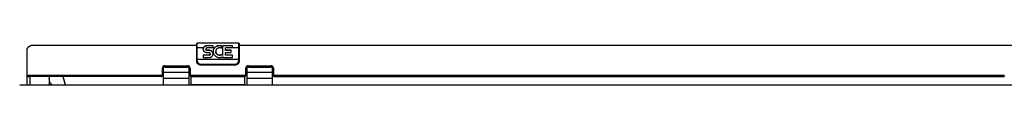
# Model space of a CAD drawing. Header units: inches. Extents: x 0 to 198, y 0 to 128.
# Tile 100 of 102: x 144.646 to 167.87, y 98.903 to 99.893. Entities that reach past the tile are written whole.
import ezdxf

# ---------------------------------------------------------------- set-up
doc = ezdxf.new("R2010")
doc.units = ezdxf.units.IN
doc.header["$LTSCALE"] = 10.872093
doc.header["$MEASUREMENT"] = 0
doc.layers.get('0').update_dxf_attribs({"linetype": 'CONTINUOUS'})
doc.layers.add('02___PRT_ALL_AXES', color=7, linetype='CONTINUOUS')

msp = doc.modelspace()

# ---------------------------------------------------------------- linework, layer by layer
at = {"color": 7, "linetype": 'Continuous'}
for p, q in [((148.821, 99.464), (148.821, 99.878)), ((148.836, 99.48), (148.836, 99.893)), ((149.806, 99.893), (148.836, 99.893)), ((149.806, 99.893), (149.806, 99.48)), ((149.821, 99.878), (149.821, 99.464)), ((148.822, 99.467), (148.821, 99.476)), ((148.823, 99.458), (148.822, 99.467)), ((148.836, 99.515), (149.806, 99.515)), ((149.82, 99.449), (149.818, 99.441)), ((149.821, 99.456), (149.82, 99.449)), ((149.821, 99.476), (149.821, 99.467)), ((149.821, 99.464), (149.821, 99.456)), ((148.042, 99.268), (148.011, 99.268)), ((148.042, 98.903), (148.042, 99.318)), ((148.632, 99.194), (148.042, 99.194)), ((148.074, 99.358), (148.074, 99.326)), ((148.074, 99.326), (148.601, 99.326)), ((148.601, 99.358), (148.601, 99.326)), ((148.632, 99.319), (148.632, 98.903)), ((148.641, 99.268), (148.632, 99.268)), ((148.641, 99.163), (148.641, 99.313)), ((148.892, 99.376), (148.883, 99.379)), ((148.921, 99.372), (148.921, 99.384)), ((149.721, 99.384), (148.921, 99.384)), ((149.721, 99.373), (148.921, 99.373)), ((149.721, 99.372), (148.921, 99.372)), ((149.721, 99.372), (149.721, 99.384)), ((150.001, 99.313), (150.001, 99.163)), ((150.001, 99.268), (150.01, 99.268)), ((150.01, 98.903), (150.01, 99.319)), ((150.601, 99.194), (150.01, 99.194)), ((150.042, 99.358), (150.042, 99.326)), ((150.042, 99.326), (150.569, 99.326)), ((150.569, 99.358), (150.569, 99.326)), ((150.601, 99.318), (150.601, 98.903)), ((150.601, 99.268), (150.632, 99.268)), ((144.821, 99.113), (144.821, 99.145)), ((144.896, 99.093), (144.821, 99.093)), ((144.836, 99.1), (144.836, 99.131)), ((147.98, 99.1), (144.836, 99.1)), ((144.896, 98.903), (144.896, 99.1)), ((145.341, 99.1), (145.341, 98.903)), ((145.724, 98.903), (145.674, 99.1)), ((147.98, 99.131), (147.98, 99.1)), ((148.011, 99.159), (148.011, 99.128)), ((148.042, 99.067), (148.632, 99.067)), ((148.664, 99.153), (148.632, 99.153)), ((148.664, 99.159), (148.664, 99.128)), ((148.688, 98.913), (148.688, 99.1)), ((149.954, 99.092), (148.688, 99.092)), ((148.695, 99.131), (148.695, 99.1)), ((148.695, 99.1), (149.948, 99.1)), ((149.948, 99.131), (149.948, 99.1)), ((149.954, 98.913), (149.954, 99.1)), ((149.979, 99.159), (149.979, 99.128)), ((150.01, 99.153), (149.979, 99.153)), ((150.01, 99.067), (150.601, 99.067)), ((150.632, 99.159), (150.632, 99.128)), ((150.663, 99.131), (150.663, 99.1)), ((150.663, 99.1), (167.855, 99.1)), ((167.855, 99.131), (167.855, 99.1)), ((144.646, 98.903), (193.746, 98.903))]:
    msp.add_line(p, q, dxfattribs=at)
at = {"color": 3, "linetype": 'Continuous'}
for p, q in [((144.821, 99.145), (144.821, 99.757)), ((148.821, 99.835), (144.919, 99.835)), ((168.696, 99.835), (149.821, 99.835)), ((148.011, 99.159), (148.011, 99.301)), ((148.074, 99.358), (148.601, 99.358)), ((148.664, 99.301), (148.664, 99.159)), ((149.979, 99.159), (149.979, 99.301)), ((150.042, 99.358), (150.569, 99.358)), ((150.632, 99.301), (150.632, 99.159)), ((144.821, 98.903), (144.821, 99.113)), ((144.836, 99.131), (147.98, 99.131)), ((145.664, 99.1), (145.716, 98.903)), ((148.695, 99.131), (149.948, 99.131)), ((150.663, 99.131), (167.855, 99.131))]:
    msp.add_line(p, q, dxfattribs=at)
for points in [[(144.821, 99.757), (144.824, 99.76), (144.826, 99.763), (144.829, 99.767), (144.831, 99.77), (144.833, 99.773), (144.836, 99.776), (144.838, 99.78), (144.841, 99.783), (144.843, 99.785), (144.845, 99.788), (144.848, 99.791), (144.85, 99.794), (144.853, 99.797), (144.855, 99.799), (144.858, 99.802), (144.86, 99.804), (144.862, 99.807), (144.865, 99.809), (144.867, 99.811), (144.87, 99.813), (144.872, 99.815), (144.874, 99.817), (144.877, 99.819), (144.879, 99.821), (144.882, 99.822), (144.884, 99.824), (144.886, 99.825), (144.889, 99.827), (144.891, 99.828), (144.894, 99.829), (144.896, 99.83), (144.899, 99.831), (144.901, 99.832), (144.903, 99.832), (144.906, 99.833), (144.908, 99.834), (144.911, 99.834), (144.913, 99.834), (144.915, 99.835), (144.918, 99.835), (144.919, 99.835)], [(148.074, 99.358), (148.072, 99.358), (148.07, 99.358), (148.068, 99.358), (148.066, 99.358), (148.064, 99.357), (148.062, 99.357), (148.06, 99.357), (148.058, 99.356), (148.056, 99.356), (148.054, 99.355), (148.053, 99.355), (148.051, 99.354), (148.049, 99.353), (148.047, 99.353), (148.045, 99.352), (148.044, 99.351), (148.042, 99.35), (148.04, 99.349), (148.038, 99.348), (148.037, 99.347), (148.035, 99.346), (148.034, 99.345), (148.032, 99.344), (148.031, 99.342), (148.029, 99.341), (148.028, 99.34), (148.027, 99.339), (148.025, 99.337), (148.024, 99.336), (148.023, 99.334), (148.022, 99.333), (148.021, 99.331), (148.02, 99.33), (148.019, 99.328), (148.018, 99.327), (148.017, 99.325), (148.016, 99.324), (148.015, 99.322), (148.015, 99.32), (148.014, 99.319), (148.013, 99.317), (148.013, 99.315), (148.012, 99.313), (148.012, 99.312), (148.012, 99.31), (148.011, 99.308), (148.011, 99.306), (148.011, 99.304), (148.011, 99.303), (148.011, 99.301)], [(148.664, 99.301), (148.664, 99.303), (148.664, 99.304), (148.664, 99.306), (148.663, 99.308), (148.663, 99.31), (148.663, 99.312), (148.662, 99.313), (148.662, 99.315), (148.661, 99.317), (148.661, 99.319), (148.66, 99.32), (148.659, 99.322), (148.659, 99.324), (148.658, 99.325), (148.657, 99.327), (148.656, 99.328), (148.655, 99.33), (148.654, 99.331), (148.653, 99.333), (148.652, 99.334), (148.651, 99.336), (148.649, 99.337), (148.648, 99.339), (148.647, 99.34), (148.645, 99.341), (148.644, 99.342), (148.643, 99.344), (148.641, 99.345), (148.639, 99.346), (148.638, 99.347), (148.636, 99.348), (148.635, 99.349), (148.633, 99.35), (148.631, 99.351), (148.629, 99.352), (148.628, 99.353), (148.626, 99.353), (148.624, 99.354), (148.622, 99.355), (148.62, 99.355), (148.618, 99.356), (148.617, 99.356), (148.615, 99.357), (148.613, 99.357), (148.611, 99.357), (148.609, 99.358), (148.607, 99.358), (148.605, 99.358), (148.603, 99.358), (148.601, 99.358)], [(150.042, 99.358), (150.04, 99.358), (150.038, 99.358), (150.036, 99.358), (150.034, 99.358), (150.032, 99.357), (150.03, 99.357), (150.028, 99.357), (150.026, 99.356), (150.024, 99.356), (150.022, 99.355), (150.021, 99.355), (150.019, 99.354), (150.017, 99.353), (150.015, 99.353), (150.013, 99.352), (150.012, 99.351), (150.01, 99.35), (150.008, 99.349), (150.006, 99.348), (150.005, 99.347), (150.003, 99.346), (150.002, 99.345), (150, 99.344), (149.999, 99.342), (149.997, 99.341), (149.996, 99.34), (149.995, 99.339), (149.993, 99.337), (149.992, 99.336), (149.991, 99.334), (149.99, 99.333), (149.989, 99.331), (149.988, 99.33), (149.987, 99.328), (149.986, 99.327), (149.985, 99.325), (149.984, 99.324), (149.983, 99.322), (149.983, 99.32), (149.982, 99.319), (149.981, 99.317), (149.981, 99.315), (149.98, 99.313), (149.98, 99.312), (149.98, 99.31), (149.979, 99.308), (149.979, 99.306), (149.979, 99.304), (149.979, 99.303), (149.979, 99.301)], [(150.632, 99.301), (150.632, 99.303), (150.632, 99.304), (150.632, 99.306), (150.631, 99.308), (150.631, 99.31), (150.631, 99.312), (150.63, 99.313), (150.63, 99.315), (150.629, 99.317), (150.629, 99.319), (150.628, 99.32), (150.627, 99.322), (150.627, 99.324), (150.626, 99.325), (150.625, 99.327), (150.624, 99.328), (150.623, 99.33), (150.622, 99.331), (150.621, 99.333), (150.62, 99.334), (150.619, 99.336), (150.617, 99.337), (150.616, 99.339), (150.615, 99.34), (150.613, 99.341), (150.612, 99.342), (150.611, 99.344), (150.609, 99.345), (150.607, 99.346), (150.606, 99.347), (150.604, 99.348), (150.603, 99.349), (150.601, 99.35), (150.599, 99.351), (150.597, 99.352), (150.596, 99.353), (150.594, 99.353), (150.592, 99.354), (150.59, 99.355), (150.588, 99.355), (150.586, 99.356), (150.585, 99.356), (150.583, 99.357), (150.581, 99.357), (150.579, 99.357), (150.577, 99.358), (150.575, 99.358), (150.573, 99.358), (150.571, 99.358), (150.569, 99.358)], [(144.821, 99.145), (144.821, 99.144), (144.821, 99.144), (144.822, 99.143), (144.822, 99.142), (144.822, 99.142), (144.822, 99.141), (144.822, 99.141), (144.822, 99.14), (144.823, 99.139), (144.823, 99.139), (144.823, 99.138), (144.824, 99.138), (144.824, 99.137), (144.824, 99.137), (144.825, 99.136), (144.825, 99.136), (144.826, 99.135), (144.826, 99.135), (144.827, 99.135), (144.827, 99.134), (144.828, 99.134), (144.828, 99.133), (144.829, 99.133), (144.83, 99.133), (144.83, 99.133), (144.831, 99.132), (144.832, 99.132), (144.832, 99.132), (144.833, 99.132), (144.834, 99.132), (144.834, 99.132), (144.835, 99.131), (144.836, 99.131), (144.836, 99.131)], [(147.98, 99.131), (147.981, 99.131), (147.982, 99.131), (147.983, 99.132), (147.984, 99.132), (147.986, 99.132), (147.987, 99.132), (147.988, 99.132), (147.989, 99.133), (147.99, 99.133), (147.991, 99.133), (147.992, 99.134), (147.993, 99.134), (147.994, 99.135), (147.995, 99.135), (147.996, 99.136), (147.997, 99.136), (147.998, 99.137), (147.999, 99.138), (148, 99.138), (148.001, 99.139), (148.002, 99.14), (148.003, 99.14), (148.003, 99.141), (148.004, 99.142), (148.005, 99.143), (148.005, 99.144), (148.006, 99.145), (148.007, 99.145), (148.007, 99.146), (148.008, 99.147), (148.008, 99.148), (148.009, 99.149), (148.009, 99.15), (148.009, 99.151), (148.01, 99.152), (148.01, 99.153), (148.01, 99.154), (148.011, 99.155), (148.011, 99.156), (148.011, 99.157), (148.011, 99.158), (148.011, 99.159)], [(148.664, 99.159), (148.664, 99.158), (148.664, 99.157), (148.664, 99.156), (148.664, 99.155), (148.664, 99.154), (148.665, 99.153), (148.665, 99.152), (148.665, 99.151), (148.666, 99.15), (148.666, 99.149), (148.666, 99.148), (148.667, 99.147), (148.667, 99.146), (148.668, 99.145), (148.669, 99.145), (148.669, 99.144), (148.67, 99.143), (148.671, 99.142), (148.671, 99.141), (148.672, 99.14), (148.673, 99.14), (148.674, 99.139), (148.675, 99.138), (148.676, 99.138), (148.676, 99.137), (148.677, 99.136), (148.678, 99.136), (148.679, 99.135), (148.68, 99.135), (148.681, 99.134), (148.682, 99.134), (148.684, 99.133), (148.685, 99.133), (148.686, 99.133), (148.687, 99.132), (148.688, 99.132), (148.689, 99.132), (148.69, 99.132), (148.691, 99.132), (148.693, 99.131), (148.694, 99.131), (148.695, 99.131)], [(149.948, 99.131), (149.949, 99.131), (149.95, 99.131), (149.951, 99.132), (149.952, 99.132), (149.954, 99.132), (149.955, 99.132), (149.956, 99.132), (149.957, 99.133), (149.958, 99.133), (149.959, 99.133), (149.96, 99.134), (149.961, 99.134), (149.962, 99.135), (149.963, 99.135), (149.964, 99.136), (149.965, 99.136), (149.966, 99.137), (149.967, 99.138), (149.968, 99.138), (149.969, 99.139), (149.97, 99.14), (149.971, 99.14), (149.971, 99.141), (149.972, 99.142), (149.973, 99.143), (149.973, 99.144), (149.974, 99.145), (149.975, 99.145), (149.975, 99.146), (149.976, 99.147), (149.976, 99.148), (149.977, 99.149), (149.977, 99.15), (149.977, 99.151), (149.978, 99.152), (149.978, 99.153), (149.978, 99.154), (149.979, 99.155), (149.979, 99.156), (149.979, 99.157), (149.979, 99.158), (149.979, 99.159)], [(150.632, 99.159), (150.632, 99.158), (150.632, 99.157), (150.632, 99.156), (150.632, 99.155), (150.632, 99.154), (150.633, 99.153), (150.633, 99.152), (150.633, 99.151), (150.634, 99.15), (150.634, 99.149), (150.634, 99.148), (150.635, 99.147), (150.635, 99.146), (150.636, 99.145), (150.637, 99.145), (150.637, 99.144), (150.638, 99.143), (150.639, 99.142), (150.639, 99.141), (150.64, 99.14), (150.641, 99.14), (150.642, 99.139), (150.643, 99.138), (150.644, 99.138), (150.644, 99.137), (150.645, 99.136), (150.646, 99.136), (150.647, 99.135), (150.648, 99.135), (150.649, 99.134), (150.65, 99.134), (150.652, 99.133), (150.653, 99.133), (150.654, 99.133), (150.655, 99.132), (150.656, 99.132), (150.657, 99.132), (150.658, 99.132), (150.659, 99.132), (150.661, 99.131), (150.662, 99.131), (150.663, 99.131)], [(167.855, 99.131), (167.856, 99.131), (167.857, 99.131), (167.858, 99.132), (167.859, 99.132), (167.861, 99.132), (167.862, 99.132), (167.863, 99.132), (167.864, 99.133), (167.865, 99.133), (167.866, 99.133), (167.867, 99.134), (167.868, 99.134), (167.869, 99.135), (167.87, 99.135), (167.871, 99.136)]]:
    msp.add_lwpolyline(points, dxfattribs=at)
at = {"color": 7, "linetype": 'Continuous'}
for points in [[(148.821, 99.771), (148.822, 99.772), (148.822, 99.773), (148.823, 99.774), (148.824, 99.775), (148.826, 99.776), (148.828, 99.776), (148.83, 99.777), (148.832, 99.777), (148.834, 99.777), (148.836, 99.778)], [(149.821, 99.771), (149.821, 99.772), (149.821, 99.773), (149.82, 99.774), (149.819, 99.775), (149.817, 99.776), (149.815, 99.776), (149.813, 99.777), (149.811, 99.777), (149.809, 99.777), (149.806, 99.778)], [(148.821, 99.509), (148.822, 99.51), (148.822, 99.511), (148.823, 99.512), (148.824, 99.513), (148.826, 99.513), (148.828, 99.514), (148.83, 99.515), (148.832, 99.515), (148.834, 99.515), (148.836, 99.515)], [(148.821, 99.476), (148.822, 99.476), (148.822, 99.477), (148.823, 99.477), (148.824, 99.478), (148.826, 99.478), (148.828, 99.479), (148.83, 99.479), (148.832, 99.48), (148.834, 99.48), (148.836, 99.48)], [(148.883, 99.379), (148.874, 99.383), (148.866, 99.388), (148.858, 99.393), (148.85, 99.399), (148.844, 99.406), (148.838, 99.413), (148.833, 99.421), (148.829, 99.429), (148.826, 99.437), (148.823, 99.446), (148.822, 99.455), (148.821, 99.464)], [(148.885, 99.379), (148.877, 99.383), (148.87, 99.386), (148.863, 99.391), (148.856, 99.395), (148.85, 99.401), (148.844, 99.407), (148.839, 99.413), (148.834, 99.419), (148.83, 99.426), (148.827, 99.434), (148.825, 99.441), (148.823, 99.449), (148.822, 99.456), (148.821, 99.464)], [(148.885, 99.379), (148.879, 99.382), (148.873, 99.386), (148.866, 99.39), (148.86, 99.395), (148.854, 99.401), (148.848, 99.407), (148.842, 99.415), (148.836, 99.423), (148.832, 99.431), (148.828, 99.44), (148.825, 99.449), (148.823, 99.458)], [(148.921, 99.384), (148.917, 99.384), (148.913, 99.385), (148.908, 99.385), (148.903, 99.386), (148.898, 99.388), (148.893, 99.39), (148.888, 99.393), (148.882, 99.396), (148.877, 99.4), (148.871, 99.404), (148.865, 99.409), (148.86, 99.415), (148.855, 99.422), (148.85, 99.43), (148.846, 99.438), (148.842, 99.446), (148.84, 99.455), (148.838, 99.463), (148.837, 99.471), (148.836, 99.48)], [(149.806, 99.48), (149.806, 99.471), (149.805, 99.463), (149.803, 99.455), (149.8, 99.446), (149.797, 99.438), (149.793, 99.43), (149.788, 99.422), (149.783, 99.415), (149.777, 99.409), (149.772, 99.404), (149.766, 99.399), (149.761, 99.396), (149.755, 99.393), (149.75, 99.39), (149.745, 99.388), (149.74, 99.386), (149.735, 99.385), (149.73, 99.385), (149.726, 99.384), (149.721, 99.384)], [(149.821, 99.467), (149.82, 99.458), (149.818, 99.449), (149.815, 99.44), (149.811, 99.431), (149.806, 99.423), (149.801, 99.415), (149.795, 99.407), (149.789, 99.401), (149.783, 99.395), (149.776, 99.39), (149.77, 99.386), (149.764, 99.382), (149.758, 99.379)], [(149.818, 99.441), (149.816, 99.434), (149.812, 99.426), (149.808, 99.419), (149.804, 99.413), (149.799, 99.407), (149.793, 99.401), (149.787, 99.395), (149.78, 99.391), (149.773, 99.386), (149.765, 99.383), (149.758, 99.379)], [(149.821, 99.464), (149.821, 99.455), (149.819, 99.446), (149.817, 99.437), (149.814, 99.429), (149.81, 99.421), (149.805, 99.413), (149.799, 99.406), (149.792, 99.399), (149.785, 99.393), (149.777, 99.388), (149.769, 99.383), (149.76, 99.379)], [(149.821, 99.509), (149.821, 99.51), (149.821, 99.511), (149.82, 99.512), (149.819, 99.513), (149.817, 99.513), (149.815, 99.514), (149.813, 99.515), (149.811, 99.515), (149.809, 99.515), (149.806, 99.515)], [(149.821, 99.476), (149.821, 99.476), (149.821, 99.477), (149.82, 99.477), (149.819, 99.478), (149.817, 99.478), (149.815, 99.479), (149.813, 99.479), (149.811, 99.48), (149.809, 99.48), (149.806, 99.48)], [(148.074, 99.326), (148.072, 99.326), (148.07, 99.326), (148.068, 99.326), (148.066, 99.326), (148.064, 99.326), (148.062, 99.325), (148.06, 99.325), (148.058, 99.324), (148.056, 99.324), (148.054, 99.323), (148.053, 99.323), (148.051, 99.322), (148.049, 99.322), (148.047, 99.321), (148.045, 99.32), (148.044, 99.319), (148.042, 99.318), (148.04, 99.317), (148.038, 99.316), (148.037, 99.315), (148.035, 99.314), (148.034, 99.313), (148.032, 99.312), (148.031, 99.311), (148.029, 99.31), (148.028, 99.308), (148.027, 99.307), (148.025, 99.306), (148.024, 99.304), (148.023, 99.303), (148.022, 99.301), (148.021, 99.3), (148.02, 99.298), (148.019, 99.297), (148.018, 99.295), (148.017, 99.293), (148.016, 99.292), (148.015, 99.29), (148.015, 99.289), (148.014, 99.287), (148.013, 99.285), (148.013, 99.283), (148.012, 99.282), (148.012, 99.28), (148.012, 99.278), (148.011, 99.276), (148.011, 99.275), (148.011, 99.273), (148.011, 99.271), (148.011, 99.269)], [(148.664, 99.269), (148.664, 99.271), (148.664, 99.273), (148.664, 99.275), (148.663, 99.276), (148.663, 99.278), (148.663, 99.28), (148.662, 99.282), (148.662, 99.283), (148.661, 99.285), (148.661, 99.287), (148.66, 99.289), (148.659, 99.29), (148.659, 99.292), (148.658, 99.293), (148.657, 99.295), (148.656, 99.297), (148.655, 99.298), (148.654, 99.3), (148.653, 99.301), (148.652, 99.303), (148.651, 99.304), (148.649, 99.306), (148.648, 99.307), (148.647, 99.308), (148.645, 99.31), (148.644, 99.311), (148.643, 99.312), (148.641, 99.313), (148.639, 99.314), (148.638, 99.315), (148.636, 99.316), (148.635, 99.317), (148.633, 99.318), (148.631, 99.319), (148.629, 99.32), (148.628, 99.321), (148.626, 99.322), (148.624, 99.322), (148.622, 99.323), (148.62, 99.323), (148.618, 99.324), (148.617, 99.324), (148.615, 99.325), (148.613, 99.325), (148.611, 99.326), (148.609, 99.326), (148.607, 99.326), (148.605, 99.326), (148.603, 99.326), (148.601, 99.326)], [(148.921, 99.373), (148.915, 99.373), (148.909, 99.374), (148.903, 99.374), (148.897, 99.376), (148.891, 99.377), (148.885, 99.379)], [(148.921, 99.372), (148.912, 99.372), (148.902, 99.374), (148.892, 99.376)], [(149.758, 99.379), (149.752, 99.377), (149.746, 99.376), (149.74, 99.374), (149.734, 99.374), (149.728, 99.373), (149.721, 99.373)], [(149.76, 99.379), (149.751, 99.376), (149.741, 99.374), (149.731, 99.372), (149.721, 99.372)], [(150.042, 99.326), (150.04, 99.326), (150.038, 99.326), (150.036, 99.326), (150.034, 99.326), (150.032, 99.326), (150.03, 99.325), (150.028, 99.325), (150.026, 99.324), (150.024, 99.324), (150.022, 99.323), (150.021, 99.323), (150.019, 99.322), (150.017, 99.322), (150.015, 99.321), (150.013, 99.32), (150.012, 99.319), (150.01, 99.318), (150.008, 99.317), (150.006, 99.316), (150.005, 99.315), (150.003, 99.314), (150.002, 99.313), (150, 99.312), (149.999, 99.311), (149.997, 99.31), (149.996, 99.308), (149.995, 99.307), (149.993, 99.306), (149.992, 99.304), (149.991, 99.303), (149.99, 99.301), (149.989, 99.3), (149.988, 99.298), (149.987, 99.297), (149.986, 99.295), (149.985, 99.293), (149.984, 99.292), (149.983, 99.29), (149.983, 99.289), (149.982, 99.287), (149.981, 99.285), (149.981, 99.283), (149.98, 99.282), (149.98, 99.28), (149.98, 99.278), (149.979, 99.276), (149.979, 99.275), (149.979, 99.273), (149.979, 99.271), (149.979, 99.269)], [(150.632, 99.269), (150.632, 99.271), (150.632, 99.273), (150.632, 99.275), (150.631, 99.276), (150.631, 99.278), (150.631, 99.28), (150.63, 99.282), (150.63, 99.283), (150.629, 99.285), (150.629, 99.287), (150.628, 99.289), (150.627, 99.29), (150.627, 99.292), (150.626, 99.293), (150.625, 99.295), (150.624, 99.297), (150.623, 99.298), (150.622, 99.3), (150.621, 99.301), (150.62, 99.303), (150.619, 99.304), (150.617, 99.306), (150.616, 99.307), (150.615, 99.308), (150.613, 99.31), (150.612, 99.311), (150.611, 99.312), (150.609, 99.313), (150.607, 99.314), (150.606, 99.315), (150.604, 99.316), (150.603, 99.317), (150.601, 99.318), (150.599, 99.319), (150.597, 99.32), (150.596, 99.321), (150.594, 99.322), (150.592, 99.322), (150.59, 99.323), (150.588, 99.323), (150.586, 99.324), (150.585, 99.324), (150.583, 99.325), (150.581, 99.325), (150.579, 99.326), (150.577, 99.326), (150.575, 99.326), (150.573, 99.326), (150.571, 99.326), (150.569, 99.326)], [(144.836, 99.1), (144.836, 99.1), (144.835, 99.1), (144.834, 99.1), (144.834, 99.1), (144.833, 99.1), (144.832, 99.1), (144.832, 99.1), (144.831, 99.101), (144.83, 99.101), (144.83, 99.101), (144.829, 99.101), (144.828, 99.102), (144.828, 99.102), (144.827, 99.102), (144.827, 99.103), (144.826, 99.103), (144.826, 99.104), (144.825, 99.104), (144.825, 99.105), (144.824, 99.105), (144.824, 99.106), (144.824, 99.106), (144.823, 99.107), (144.823, 99.107), (144.823, 99.108), (144.822, 99.108), (144.822, 99.109), (144.822, 99.11), (144.822, 99.11), (144.822, 99.111), (144.822, 99.111), (144.821, 99.112), (144.821, 99.113), (144.821, 99.113)], [(145.347, 99.1), (145.345, 99.091), (145.342, 99.075), (145.341, 99.059)], [(145.407, 98.903), (145.406, 98.904), (145.395, 98.916), (145.385, 98.928), (145.376, 98.942), (145.368, 98.955), (145.361, 98.969), (145.355, 98.984), (145.35, 98.998), (145.346, 99.013), (145.344, 99.029), (145.342, 99.044), (145.341, 99.059)], [(147.98, 99.1), (147.981, 99.1), (147.982, 99.1), (147.983, 99.1), (147.984, 99.1), (147.986, 99.1), (147.987, 99.1), (147.988, 99.101), (147.989, 99.101), (147.99, 99.101), (147.991, 99.102), (147.992, 99.102), (147.993, 99.102), (147.994, 99.103), (147.995, 99.103), (147.996, 99.104), (147.997, 99.105), (147.998, 99.105), (147.999, 99.106), (148, 99.106), (148.001, 99.107), (148.002, 99.108), (148.003, 99.109), (148.003, 99.109), (148.004, 99.11), (148.005, 99.111), (148.005, 99.112), (148.006, 99.113), (148.007, 99.114), (148.007, 99.115), (148.008, 99.116), (148.008, 99.117), (148.009, 99.118), (148.009, 99.118), (148.009, 99.119), (148.01, 99.121), (148.01, 99.122), (148.01, 99.123), (148.011, 99.124), (148.011, 99.125), (148.011, 99.126), (148.011, 99.127), (148.011, 99.128)], [(148.664, 99.128), (148.664, 99.127), (148.664, 99.126), (148.664, 99.125), (148.664, 99.124), (148.664, 99.123), (148.665, 99.122), (148.665, 99.121), (148.665, 99.119), (148.666, 99.118), (148.666, 99.118), (148.666, 99.117), (148.667, 99.116), (148.667, 99.115), (148.668, 99.114), (148.669, 99.113), (148.669, 99.112), (148.67, 99.111), (148.671, 99.11), (148.671, 99.109), (148.672, 99.109), (148.673, 99.108), (148.674, 99.107), (148.675, 99.106), (148.676, 99.106), (148.676, 99.105), (148.677, 99.105), (148.678, 99.104), (148.679, 99.103), (148.68, 99.103), (148.681, 99.102), (148.682, 99.102), (148.684, 99.102), (148.685, 99.101), (148.686, 99.101), (148.687, 99.101), (148.688, 99.1), (148.689, 99.1), (148.69, 99.1), (148.691, 99.1), (148.693, 99.1), (148.694, 99.1), (148.695, 99.1)], [(149.948, 99.1), (149.949, 99.1), (149.95, 99.1), (149.951, 99.1), (149.952, 99.1), (149.954, 99.1), (149.955, 99.1), (149.956, 99.101), (149.957, 99.101), (149.958, 99.101), (149.959, 99.102), (149.96, 99.102), (149.961, 99.102), (149.962, 99.103), (149.963, 99.103), (149.964, 99.104), (149.965, 99.105), (149.966, 99.105), (149.967, 99.106), (149.968, 99.106), (149.969, 99.107), (149.97, 99.108), (149.971, 99.109), (149.971, 99.109), (149.972, 99.11), (149.973, 99.111), (149.973, 99.112), (149.974, 99.113), (149.975, 99.114), (149.975, 99.115), (149.976, 99.116), (149.976, 99.117), (149.977, 99.118), (149.977, 99.118), (149.977, 99.119), (149.978, 99.121), (149.978, 99.122), (149.978, 99.123), (149.979, 99.124), (149.979, 99.125), (149.979, 99.126), (149.979, 99.127), (149.979, 99.128)], [(150.632, 99.128), (150.632, 99.127), (150.632, 99.126), (150.632, 99.125), (150.632, 99.124), (150.632, 99.123), (150.633, 99.122), (150.633, 99.121), (150.633, 99.119), (150.634, 99.118), (150.634, 99.118), (150.634, 99.117), (150.635, 99.116), (150.635, 99.115), (150.636, 99.114), (150.637, 99.113), (150.637, 99.112), (150.638, 99.111), (150.639, 99.11), (150.639, 99.109), (150.64, 99.109), (150.641, 99.108), (150.642, 99.107), (150.643, 99.106), (150.644, 99.106), (150.644, 99.105), (150.645, 99.105), (150.646, 99.104), (150.647, 99.103), (150.648, 99.103), (150.649, 99.102), (150.65, 99.102), (150.652, 99.102), (150.653, 99.101), (150.654, 99.101), (150.655, 99.101), (150.656, 99.1), (150.657, 99.1), (150.658, 99.1), (150.659, 99.1), (150.661, 99.1), (150.662, 99.1), (150.663, 99.1)], [(150.98, 99.1), (150.976, 99.098), (150.966, 99.096), (150.955, 99.096), (150.946, 99.097), (150.936, 99.099), (150.934, 99.1)], [(167.855, 99.1), (167.856, 99.1), (167.857, 99.1), (167.858, 99.1), (167.859, 99.1), (167.861, 99.1), (167.862, 99.1), (167.863, 99.101), (167.864, 99.101), (167.865, 99.101), (167.866, 99.102), (167.867, 99.102), (167.868, 99.102), (167.869, 99.103), (167.87, 99.103), (167.871, 99.104)]]:
    msp.add_lwpolyline(points, dxfattribs=at)
for centre, start, end in [((148.836, 99.878), 90, 180), ((149.806, 99.878), 0, 90)]:
    msp.add_arc(centre, 0.015, start, end, dxfattribs=at)
at = {"layer": '02___PRT_ALL_AXES', "color": 7, "linetype": 'Continuous'}
for p, q in [((148.98, 99.778), (148.836, 99.778)), ((148.978, 99.764), (148.976, 99.755)), ((148.976, 99.755), (148.976, 99.751)), ((149.206, 99.83), (149.049, 99.83)), ((149.049, 99.667), (149.118, 99.667)), ((149.236, 99.778), (149.059, 99.778)), ((149.206, 99.779), (149.07, 99.779)), ((149.07, 99.722), (149.07, 99.718)), ((149.112, 99.722), (149.07, 99.722)), ((149.112, 99.718), (149.07, 99.718)), ((149.112, 99.722), (149.112, 99.718)), ((149.142, 99.629), (149.143, 99.632)), ((149.143, 99.632), (149.143, 99.636)), ((149.143, 99.632), (149.143, 99.628)), ((149.143, 99.632), (149.143, 99.628)), ((149.143, 99.632), (149.143, 99.632)), ((149.206, 99.779), (149.206, 99.83)), ((149.39, 99.83), (149.337, 99.83)), ((149.382, 99.778), (149.345, 99.778)), ((149.401, 99.772), (149.403, 99.778)), ((149.437, 99.778), (149.403, 99.778)), ((149.437, 99.595), (149.437, 99.83)), ((149.667, 99.83), (149.437, 99.83)), ((149.5, 99.718), (149.5, 99.779)), ((149.667, 99.779), (149.5, 99.779)), ((149.806, 99.778), (149.5, 99.778)), ((149.636, 99.722), (149.5, 99.722)), ((149.636, 99.718), (149.5, 99.718)), ((149.5, 99.604), (149.5, 99.667)), ((149.5, 99.667), (149.636, 99.667)), ((149.636, 99.667), (149.636, 99.722)), ((149.667, 99.779), (149.667, 99.83)), ((148.976, 99.608), (148.976, 99.551)), ((149.112, 99.608), (148.976, 99.608)), ((149.112, 99.604), (148.976, 99.604)), ((148.976, 99.551), (149.112, 99.551)), ((149.112, 99.608), (149.112, 99.604)), ((149.418, 99.624), (149.418, 99.62)), ((149.437, 99.599), (149.418, 99.624)), ((149.437, 99.595), (149.418, 99.62)), ((149.437, 99.568), (149.437, 99.551)), ((149.437, 99.551), (149.667, 99.551)), ((149.667, 99.608), (149.5, 99.608)), ((149.667, 99.604), (149.5, 99.604)), ((149.667, 99.551), (149.667, 99.608)), ((148.641, 99.163), (148.664, 99.163)), ((149.979, 99.163), (150.001, 99.163)), ((148.688, 98.903), (148.688, 98.913)), ((148.688, 98.913), (149.954, 98.913)), ((149.954, 98.903), (149.954, 98.913))]:
    msp.add_line(p, q, dxfattribs=at)
for points in [[(148.976, 99.751), (148.976, 99.76), (148.978, 99.769), (148.98, 99.778)], [(148.978, 99.734), (148.976, 99.742), (148.976, 99.751)], [(149.049, 99.83), (149.04, 99.828), (149.031, 99.824), (149.022, 99.82), (149.014, 99.815), (149.006, 99.81), (148.999, 99.803), (148.993, 99.796), (148.988, 99.789), (148.984, 99.781), (148.98, 99.772), (148.978, 99.764)], [(149.049, 99.667), (149.04, 99.67), (149.031, 99.673), (149.022, 99.677), (149.014, 99.682), (149.006, 99.688), (148.999, 99.694), (148.993, 99.701), (148.988, 99.709), (148.984, 99.717), (148.98, 99.725), (148.978, 99.734)], [(148.98, 99.778), (148.984, 99.785), (148.988, 99.793), (148.993, 99.8), (148.999, 99.806), (149.006, 99.812), (149.014, 99.817), (149.022, 99.822), (149.031, 99.825), (149.04, 99.828), (149.049, 99.83)], [(149.059, 99.778), (149.056, 99.776), (149.052, 99.774), (149.049, 99.772), (149.046, 99.769), (149.044, 99.767), (149.042, 99.763), (149.04, 99.76), (149.039, 99.757), (149.039, 99.753), (149.038, 99.751)], [(149.038, 99.751), (149.038, 99.749), (149.039, 99.746), (149.04, 99.742), (149.041, 99.739), (149.043, 99.736), (149.045, 99.733), (149.048, 99.73), (149.051, 99.728), (149.055, 99.726), (149.058, 99.724), (149.062, 99.723), (149.066, 99.722), (149.07, 99.722)], [(149.07, 99.718), (149.065, 99.718), (149.061, 99.719), (149.057, 99.721), (149.053, 99.722), (149.049, 99.725), (149.046, 99.728), (149.043, 99.731), (149.041, 99.735), (149.04, 99.738), (149.039, 99.742), (149.038, 99.746)], [(149.07, 99.779), (149.067, 99.779), (149.065, 99.779), (149.062, 99.778), (149.059, 99.778)], [(149.206, 99.637), (149.206, 99.646), (149.204, 99.655), (149.202, 99.663), (149.198, 99.672), (149.194, 99.68), (149.188, 99.687), (149.182, 99.694), (149.175, 99.7), (149.167, 99.706), (149.159, 99.711), (149.15, 99.715), (149.141, 99.718), (149.132, 99.72), (149.122, 99.722), (149.112, 99.722)], [(149.206, 99.637), (149.206, 99.642), (149.204, 99.652), (149.201, 99.661), (149.197, 99.67), (149.192, 99.678), (149.186, 99.686), (149.179, 99.693), (149.171, 99.699), (149.162, 99.705), (149.153, 99.71), (149.143, 99.713), (149.133, 99.716), (149.123, 99.717), (149.112, 99.718)], [(149.112, 99.551), (149.122, 99.552), (149.132, 99.553), (149.141, 99.555), (149.15, 99.559), (149.159, 99.563), (149.167, 99.568), (149.175, 99.573), (149.182, 99.58), (149.188, 99.587), (149.194, 99.594), (149.198, 99.602), (149.202, 99.61), (149.204, 99.619), (149.206, 99.628), (149.206, 99.637)], [(149.143, 99.636), (149.143, 99.64), (149.142, 99.644), (149.141, 99.647), (149.14, 99.651), (149.138, 99.654), (149.135, 99.657), (149.132, 99.66), (149.129, 99.662), (149.126, 99.664), (149.122, 99.666), (149.118, 99.667)], [(149.337, 99.83), (149.322, 99.827), (149.308, 99.823), (149.294, 99.818), (149.281, 99.811), (149.269, 99.803), (149.258, 99.795), (149.247, 99.785), (149.238, 99.775), (149.229, 99.764), (149.222, 99.752), (149.216, 99.739), (149.212, 99.727), (149.208, 99.713), (149.207, 99.7), (149.206, 99.694)], [(149.236, 99.778), (149.229, 99.767), (149.222, 99.757), (149.217, 99.746), (149.213, 99.734), (149.209, 99.722), (149.207, 99.71), (149.206, 99.698), (149.206, 99.694)], [(149.206, 99.694), (149.206, 99.686), (149.208, 99.674), (149.21, 99.662), (149.214, 99.65), (149.218, 99.638), (149.224, 99.627), (149.231, 99.617), (149.239, 99.607), (149.247, 99.598), (149.257, 99.589), (149.267, 99.581), (149.278, 99.574), (149.29, 99.568), (149.302, 99.563), (149.314, 99.558)], [(149.236, 99.778), (149.243, 99.786), (149.251, 99.793), (149.259, 99.8), (149.268, 99.806), (149.277, 99.811), (149.286, 99.816), (149.295, 99.819), (149.304, 99.823), (149.313, 99.825), (149.321, 99.827), (149.329, 99.829), (149.337, 99.83)], [(149.345, 99.778), (149.336, 99.775), (149.327, 99.773), (149.319, 99.769), (149.311, 99.765), (149.303, 99.76), (149.296, 99.754), (149.29, 99.748), (149.285, 99.741), (149.28, 99.734), (149.276, 99.726), (149.273, 99.718), (149.271, 99.71), (149.269, 99.701), (149.269, 99.694)], [(149.269, 99.694), (149.27, 99.684), (149.271, 99.676), (149.273, 99.668), (149.277, 99.66), (149.281, 99.652), (149.286, 99.645), (149.291, 99.639), (149.298, 99.632), (149.305, 99.627), (149.312, 99.622), (149.32, 99.618), (149.329, 99.614), (149.338, 99.612), (149.347, 99.61), (149.356, 99.609), (149.365, 99.608), (149.375, 99.609), (149.384, 99.61), (149.393, 99.612), (149.401, 99.616), (149.41, 99.619), (149.418, 99.624)], [(149.418, 99.62), (149.409, 99.615), (149.4, 99.611), (149.39, 99.607), (149.38, 99.605), (149.37, 99.604), (149.359, 99.604), (149.349, 99.605), (149.339, 99.607), (149.329, 99.61), (149.32, 99.614), (149.311, 99.619), (149.302, 99.624), (149.295, 99.631), (149.288, 99.638), (149.282, 99.646), (149.278, 99.654), (149.274, 99.663), (149.271, 99.672), (149.27, 99.681), (149.269, 99.69)], [(149.382, 99.778), (149.379, 99.778), (149.376, 99.778), (149.373, 99.779), (149.37, 99.779), (149.366, 99.779), (149.363, 99.779), (149.36, 99.779), (149.357, 99.779), (149.354, 99.779), (149.351, 99.778), (149.348, 99.778), (149.345, 99.778)], [(149.401, 99.772), (149.396, 99.774), (149.391, 99.775), (149.387, 99.777), (149.382, 99.778)], [(149.425, 99.82), (149.417, 99.823), (149.408, 99.826), (149.399, 99.828), (149.39, 99.83)], [(149.39, 99.83), (149.396, 99.829), (149.402, 99.828), (149.408, 99.827), (149.414, 99.825), (149.42, 99.823), (149.426, 99.822)], [(149.112, 99.608), (149.116, 99.608), (149.119, 99.609), (149.123, 99.61), (149.126, 99.611), (149.129, 99.613), (149.132, 99.615), (149.135, 99.617), (149.137, 99.62), (149.139, 99.623), (149.141, 99.626), (149.142, 99.629)], [(149.143, 99.628), (149.142, 99.624), (149.14, 99.62), (149.138, 99.617), (149.136, 99.614), (149.132, 99.611), (149.129, 99.608), (149.125, 99.607), (149.121, 99.605), (149.116, 99.604), (149.112, 99.604)], [(149.314, 99.558), (149.326, 99.555), (149.338, 99.553), (149.35, 99.552), (149.362, 99.551), (149.374, 99.551), (149.386, 99.553), (149.398, 99.555), (149.409, 99.557), (149.421, 99.561), (149.432, 99.565)], [(149.432, 99.565), (149.433, 99.566), (149.433, 99.566), (149.434, 99.567), (149.435, 99.567), (149.436, 99.567), (149.437, 99.568)]]:
    msp.add_lwpolyline(points, dxfattribs=at)
msp.add_ellipse((149.403, 99.693), major_axis=(0.081, 0.2), ratio=0.157895, start_param=0.936339, end_param=1.198155, dxfattribs=at)

doc.saveas('drawing.dxf')
